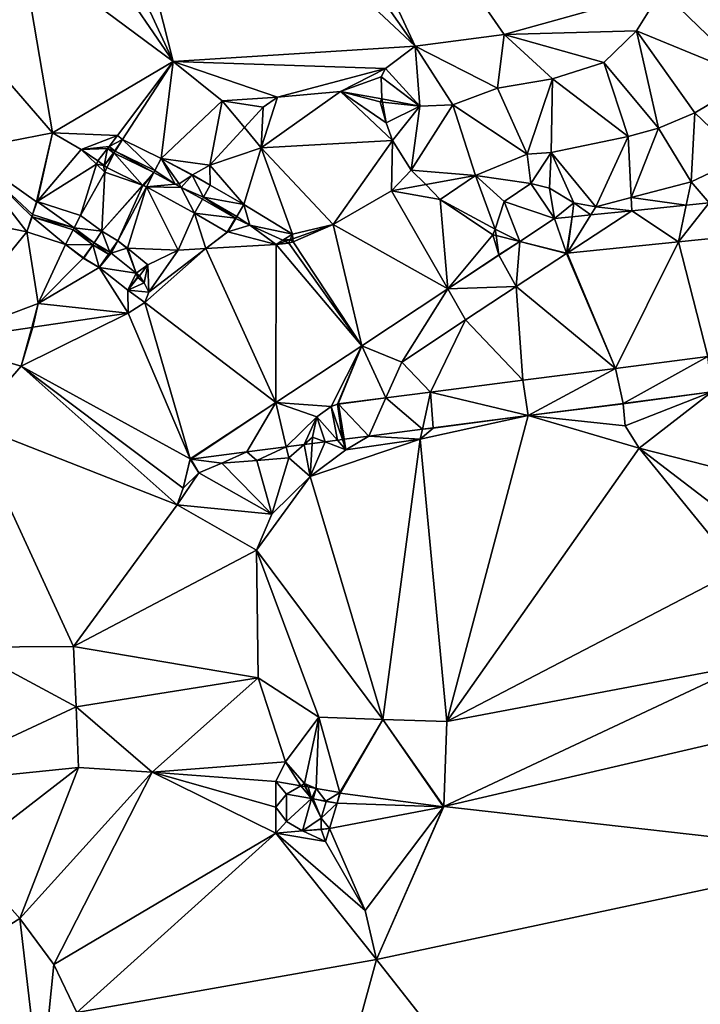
# Model space of a CAD drawing. Header units: inches. Extents: x 573063 to 573309, y 6670422 to 6670677.
# Tile 6 of 39: x 573102 to 573132, y 6670491 to 6670533. Entities that reach past the tile are written whole.
import ezdxf

# ---------------------------------------------------------------- set-up
doc = ezdxf.new("R2010")
doc.units = ezdxf.units.IN
doc.header["$MEASUREMENT"] = 0
doc.layers.add('Terreng_ortofoto', color=10, linetype='Continuous')

msp = doc.modelspace()

# ---------------------------------------------------------------- linework, layer by layer
at = {"layer": 'Terreng_ortofoto'}
for points in [[(573119.48, 6670532.32, 211.76), (573110.78, 6670550.97, 211), (573108.03, 6670548.61, 211)], [(573123.35, 6670532.827, 211.75), (573110.78, 6670550.97, 211), (573119.48, 6670532.32, 211.76)], [(573130.18, 6670534.73, 212), (573110.78, 6670550.97, 211), (573123.35, 6670532.827, 211.75)], [(573095.12, 6670531.43, 211), (573102.98, 6670540.39, 211), (573082.76, 6670549.84, 210)], [(573119.48, 6670532.32, 211.76), (573108.03, 6670548.61, 211), (573105.45, 6670545.45, 211)], [(573108.966, 6670531.647, 211.36), (573105.45, 6670545.45, 211), (573103.81, 6670542.78, 211)], [(573108.966, 6670531.647, 211.36), (573119.48, 6670532.32, 211.76), (573105.45, 6670545.45, 211)], [(573108.966, 6670531.647, 211.36), (573103.81, 6670542.78, 211), (573102.98, 6670540.39, 211)], [(573095.12, 6670531.43, 211), (573102.35, 6670536.56, 211), (573102.98, 6670540.39, 211)], [(573108.966, 6670531.647, 211.36), (573102.98, 6670540.39, 211), (573102.35, 6670536.56, 211)], [(573095.12, 6670531.43, 211), (573099.73, 6670533.14, 211), (573102.35, 6670536.56, 211)], [(573103.71, 6670528.55, 212), (573102.35, 6670536.56, 211), (573099.73, 6670533.14, 211)], [(573108.966, 6670531.647, 211.36), (573102.35, 6670536.56, 211), (573103.71, 6670528.55, 212)], [(573134.14, 6670530.91, 213), (573132.56, 6670536.16, 212), (573130.18, 6670534.73, 212)], [(573129.1, 6670532.98, 212), (573130.18, 6670534.73, 212), (573123.35, 6670532.827, 211.75)], [(573134.14, 6670530.91, 213), (573130.18, 6670534.73, 212), (573129.1, 6670532.98, 212)], [(573103.71, 6670528.55, 212), (573099.73, 6670533.14, 211), (573099.85, 6670527.8, 212)], [(573123.35, 6670532.827, 211.75), (573119.48, 6670532.32, 211.76), (573123.05, 6670530.49, 212)], [(573125.45, 6670530.89, 212), (573123.35, 6670532.827, 211.75), (573123.05, 6670530.49, 212)], [(573129.1, 6670532.98, 212), (573123.35, 6670532.827, 211.75), (573127.68, 6670531.6, 212)], [(573127.68, 6670531.6, 212), (573123.35, 6670532.827, 211.75), (573125.45, 6670530.89, 212)], [(573129.1, 6670532.98, 212), (573127.68, 6670531.6, 212), (573130.06, 6670528.75, 213)], [(573129.1, 6670532.98, 212), (573130.06, 6670528.75, 213), (573131.63, 6670529.42, 213)], [(573134.14, 6670530.91, 213), (573129.1, 6670532.98, 212), (573131.63, 6670529.42, 213)], [(573108.966, 6670531.647, 211.36), (573118.19, 6670531.34, 211.81), (573119.48, 6670532.32, 211.76)], [(573119.48, 6670532.32, 211.76), (573118.19, 6670531.34, 211.81), (573119.68, 6670529.71, 212)], [(573119.48, 6670532.32, 211.76), (573119.68, 6670529.71, 212), (573121.11, 6670529.77, 212)], [(573119.48, 6670532.32, 211.76), (573121.11, 6670529.77, 212), (573123.05, 6670530.49, 212)], [(573108.966, 6670531.647, 211.36), (573103.71, 6670528.55, 212), (573106.541, 6670528.433, 211.714)], [(573108.966, 6670531.647, 211.36), (573106.541, 6670528.433, 211.714), (573106.753, 6670528.267, 211.716)], [(573108.966, 6670531.647, 211.36), (573106.753, 6670528.267, 211.716), (573108.441, 6670527.442, 211.839)], [(573108.966, 6670531.647, 211.36), (573108.441, 6670527.442, 211.839), (573111.09, 6670529.94, 211.41)], [(573108.966, 6670531.647, 211.36), (573111.09, 6670529.94, 211.41), (573113.5, 6670530.1, 212)], [(573108.966, 6670531.647, 211.36), (573113.5, 6670530.1, 212), (573118.19, 6670531.34, 211.81)], [(573113.5, 6670530.1, 212), (573116.23, 6670530.34, 212), (573118.19, 6670531.34, 211.81)], [(573116.23, 6670530.34, 212), (573118, 6670530.99, 212.07), (573118.19, 6670531.34, 211.81)], [(573118.19, 6670531.34, 211.81), (573118, 6670530.99, 212.07), (573119.68, 6670529.71, 212)], [(573127.68, 6670531.6, 212), (573125.45, 6670530.89, 212), (573128.73, 6670528.39, 213)], [(573127.68, 6670531.6, 212), (573128.73, 6670528.39, 213), (573130.06, 6670528.75, 213)], [(573116.23, 6670530.34, 212), (573118.03, 6670530.03, 212.13), (573118, 6670530.99, 212.07)], [(573118, 6670530.99, 212.07), (573118.03, 6670530.03, 212.13), (573119.68, 6670529.71, 212)], [(573125.45, 6670530.89, 212), (573123.05, 6670530.49, 212), (573124.34, 6670527.62, 213)], [(573125.45, 6670530.89, 212), (573124.34, 6670527.62, 213), (573125.39, 6670527.69, 213)], [(573125.45, 6670530.89, 212), (573125.39, 6670527.69, 213), (573128.73, 6670528.39, 213)], [(573134.14, 6670530.91, 213), (573131.63, 6670529.42, 213), (573133.67, 6670527.47, 214)], [(573123.05, 6670530.49, 212), (573121.11, 6670529.77, 212), (573124.34, 6670527.62, 213)], [(573113.5, 6670530.1, 212), (573111.09, 6670529.94, 211.41), (573112.87, 6670529.67, 212)], [(573113.5, 6670530.1, 212), (573112.79, 6670527.9, 211.96), (573116.23, 6670530.34, 212)], [(573116.23, 6670530.34, 212), (573112.79, 6670527.9, 211.96), (573118.49, 6670528.22, 212.72)], [(573113.5, 6670530.1, 212), (573112.87, 6670529.67, 212), (573112.79, 6670527.9, 211.96)], [(573116.23, 6670530.34, 212), (573118.49, 6670528.22, 212.72), (573118.22, 6670528.98, 212.41)], [(573116.23, 6670530.34, 212), (573118.22, 6670528.98, 212.41), (573117.96, 6670529.9, 212)], [(573116.23, 6670530.34, 212), (573117.96, 6670529.9, 212), (573118.03, 6670530.03, 212.13)], [(573117.96, 6670529.9, 212), (573118.055, 6670529.889, 212), (573118.03, 6670530.03, 212.13)], [(573118.055, 6670529.889, 212), (573119.68, 6670529.71, 212), (573118.03, 6670530.03, 212.13)], [(573108.441, 6670527.442, 211.839), (573110.55, 6670527.15, 212), (573111.09, 6670529.94, 211.41)], [(573111.09, 6670529.94, 211.41), (573110.55, 6670527.15, 212), (573112.054, 6670528.783, 212)], [(573111.09, 6670529.94, 211.41), (573112.054, 6670528.783, 212), (573112.87, 6670529.67, 212)], [(573112.87, 6670529.67, 212), (573112.054, 6670528.783, 212), (573112.79, 6670527.9, 211.96)], [(573117.96, 6670529.9, 212), (573118.22, 6670528.98, 212.41), (573118.055, 6670529.889, 212)], [(573118.055, 6670529.889, 212), (573118.22, 6670528.98, 212.41), (573119.68, 6670529.71, 212)], [(573118.22, 6670528.98, 212.41), (573118.49, 6670528.22, 212.72), (573119.68, 6670529.71, 212)], [(573119.68, 6670529.71, 212), (573118.49, 6670528.22, 212.72), (573119.31, 6670526.93, 213.07)], [(573121.11, 6670529.77, 212), (573119.68, 6670529.71, 212), (573119.31, 6670526.93, 213.07)], [(573121.11, 6670529.77, 212), (573119.31, 6670526.93, 213.07), (573122.1, 6670526.69, 213)], [(573121.11, 6670529.77, 212), (573122.1, 6670526.69, 213), (573124.34, 6670527.62, 213)], [(573131.63, 6670529.42, 213), (573130.06, 6670528.75, 213), (573131.47, 6670526.42, 214)], [(573133.67, 6670527.47, 214), (573131.63, 6670529.42, 213), (573131.47, 6670526.42, 214)], [(573112.79, 6670527.9, 211.96), (573112.054, 6670528.783, 212), (573110.55, 6670527.15, 212)], [(573130.06, 6670528.75, 213), (573128.73, 6670528.39, 213), (573128.866, 6670525.741, 214)], [(573130.06, 6670528.75, 213), (573128.866, 6670525.741, 214), (573131.47, 6670526.42, 214)], [(573103.71, 6670528.55, 212), (573099.85, 6670527.8, 212), (573103.019, 6670525.557, 212.372)], [(573103.71, 6670528.55, 212), (573103.019, 6670525.557, 212.372), (573103.044, 6670525.57, 212.372)], [(573103.71, 6670528.55, 212), (573103.044, 6670525.57, 212.372), (573104.96, 6670527.83, 212)], [(573103.71, 6670528.55, 212), (573104.96, 6670527.83, 212), (573106.541, 6670528.433, 211.714)], [(573106.541, 6670528.433, 211.714), (573104.96, 6670527.83, 212), (573106.172, 6670527.96, 211.823)], [(573106.541, 6670528.433, 211.714), (573106.172, 6670527.96, 211.823), (573106.753, 6670528.267, 211.716)], [(573125.39, 6670527.69, 213), (573127.33, 6670525.34, 214), (573128.73, 6670528.39, 213)], [(573128.73, 6670528.39, 213), (573127.33, 6670525.34, 214), (573128.866, 6670525.741, 214)], [(573104.96, 6670527.83, 212), (573106.1, 6670527.868, 211.844), (573106.172, 6670527.96, 211.823)], [(573104.96, 6670527.83, 212), (573105.679, 6670527.329, 211.969), (573106.1, 6670527.868, 211.844)], [(573106.1, 6670527.868, 211.844), (573105.679, 6670527.329, 211.969), (573105.961, 6670527.134, 211.957)], [(573106.1, 6670527.868, 211.844), (573105.961, 6670527.134, 211.957), (573106.364, 6670527.682, 214.42)], [(573106.172, 6670527.96, 211.823), (573106.1, 6670527.868, 211.844), (573106.126, 6670527.869, 214.42)], [(573106.1, 6670527.868, 211.844), (573106.364, 6670527.682, 214.42), (573106.126, 6670527.869, 214.42)], [(573106.172, 6670527.96, 211.823), (573106.126, 6670527.869, 214.42), (573106.426, 6670527.761, 211.818)], [(573106.426, 6670527.761, 211.818), (573106.126, 6670527.869, 214.42), (573106.364, 6670527.682, 214.42)], [(573106.753, 6670528.267, 211.716), (573106.172, 6670527.96, 211.823), (573106.426, 6670527.761, 211.818)], [(573106.753, 6670528.267, 211.716), (573106.426, 6670527.761, 211.818), (573106.442, 6670527.751, 211.817)], [(573106.753, 6670528.267, 211.716), (573106.442, 6670527.751, 211.817), (573108.166, 6670526.909, 211.84)], [(573108.441, 6670527.442, 211.839), (573106.753, 6670528.267, 211.716), (573108.166, 6670526.909, 211.84)], [(573112.79, 6670527.9, 211.96), (573110.55, 6670527.15, 212), (573112.031, 6670525.436, 212.643)], [(573112.79, 6670527.9, 211.96), (573112.031, 6670525.436, 212.643), (573114.14, 6670524.15, 212.91)], [(573112.79, 6670527.9, 211.96), (573115.92, 6670524.56, 213), (573118.49, 6670528.22, 212.72)], [(573112.79, 6670527.9, 211.96), (573114.14, 6670524.15, 212.91), (573115.92, 6670524.56, 213)], [(573118.49, 6670528.22, 212.72), (573115.92, 6670524.56, 213), (573118.45, 6670526.03, 213)], [(573118.49, 6670528.22, 212.72), (573118.45, 6670526.03, 213), (573119.31, 6670526.93, 213.07)], [(573099.85, 6670527.8, 212), (573095.69, 6670525.67, 212), (573102.595, 6670524.244, 212.578)], [(573099.85, 6670527.8, 212), (573102.595, 6670524.244, 212.578), (573102.813, 6670524.919, 212.472)], [(573099.85, 6670527.8, 212), (573102.813, 6670524.919, 212.472), (573102.841, 6670525.005, 212.458)], [(573103.019, 6670525.557, 212.372), (573099.85, 6670527.8, 212), (573102.841, 6670525.005, 212.458)], [(573104.96, 6670527.83, 212), (573103.044, 6670525.57, 212.372), (573105.633, 6670527.183, 212)], [(573104.96, 6670527.83, 212), (573105.633, 6670527.183, 212), (573105.679, 6670527.329, 211.969)], [(573105.961, 6670527.134, 211.957), (573106.38, 6670527.67, 211.834), (573106.364, 6670527.682, 214.42)], [(573106.398, 6670527.661, 214.42), (573106.38, 6670527.67, 211.834), (573105.961, 6670527.134, 211.957)], [(573106.073, 6670527.041, 211.957), (573106.398, 6670527.661, 214.42), (573105.961, 6670527.134, 211.957)], [(573107.629, 6670526.281, 211.999), (573106.398, 6670527.661, 214.42), (573106.073, 6670527.041, 211.957)], [(573106.426, 6670527.761, 211.818), (573106.364, 6670527.682, 214.42), (573106.38, 6670527.67, 211.834)], [(573106.442, 6670527.751, 211.817), (573106.426, 6670527.761, 211.818), (573106.38, 6670527.67, 211.834)], [(573106.442, 6670527.751, 211.817), (573106.38, 6670527.67, 211.834), (573106.398, 6670527.661, 214.42)], [(573108.12, 6670526.82, 214.19), (573106.442, 6670527.751, 211.817), (573106.398, 6670527.661, 214.42)], [(573107.629, 6670526.281, 211.999), (573108.12, 6670526.82, 214.19), (573106.398, 6670527.661, 214.42)], [(573108.12, 6670526.82, 214.19), (573108.166, 6670526.909, 211.84), (573106.442, 6670527.751, 211.817)], [(573108.441, 6670527.442, 211.839), (573108.166, 6670526.909, 211.84), (573109.045, 6670526.316, 214.067)], [(573108.441, 6670527.442, 211.839), (573109.045, 6670526.316, 214.067), (573109.223, 6670526.333, 211.967)], [(573108.441, 6670527.442, 211.839), (573109.223, 6670526.333, 211.967), (573109.785, 6670526.71, 212)], [(573108.441, 6670527.442, 211.839), (573109.785, 6670526.71, 212), (573109.802, 6670526.72, 212)], [(573108.441, 6670527.442, 211.839), (573109.802, 6670526.72, 212), (573110.55, 6670527.15, 212)], [(573124.34, 6670527.62, 213), (573122.1, 6670526.69, 213), (573124.51, 6670526.35, 214)], [(573125.39, 6670527.69, 213), (573124.34, 6670527.62, 213), (573124.51, 6670526.35, 214)], [(573125.39, 6670527.69, 213), (573124.51, 6670526.35, 214), (573125.31, 6670526.15, 214)], [(573125.39, 6670527.69, 213), (573125.31, 6670526.15, 214), (573126.38, 6670525.51, 214)], [(573125.39, 6670527.69, 213), (573126.38, 6670525.51, 214), (573127.33, 6670525.34, 214)], [(573133.67, 6670527.47, 214), (573131.47, 6670526.42, 214), (573132.257, 6670525.503, 214.65)], [(573105.633, 6670527.183, 212), (573103.044, 6670525.57, 212.372), (573104.935, 6670524.961, 212.559)], [(573105.633, 6670527.183, 212), (573104.935, 6670524.961, 212.559), (573105.99, 6670526.84, 212)], [(573105.633, 6670527.183, 212), (573105.933, 6670527.131, 211.957), (573105.679, 6670527.329, 211.969)], [(573105.633, 6670527.183, 212), (573105.99, 6670526.84, 212), (573105.933, 6670527.131, 211.957)], [(573105.961, 6670527.134, 211.957), (573105.679, 6670527.329, 211.969), (573105.933, 6670527.131, 211.957)], [(573106.073, 6670527.041, 211.957), (573105.961, 6670527.134, 211.957), (573105.933, 6670527.131, 211.957)], [(573106.073, 6670527.041, 211.957), (573105.933, 6670527.131, 211.957), (573105.99, 6670526.84, 212)], [(573107.629, 6670526.281, 211.999), (573106.073, 6670527.041, 211.957), (573105.99, 6670526.84, 212)], [(573110.55, 6670527.15, 212), (573109.802, 6670526.72, 212), (573110.573, 6670526.28, 212.291)], [(573110.55, 6670527.15, 212), (573110.573, 6670526.28, 212.291), (573112.031, 6670525.436, 212.643)], [(573105.99, 6670526.84, 212), (573104.935, 6670524.961, 212.559), (573105.861, 6670524.271, 212.853)], [(573107.629, 6670526.281, 211.999), (573105.99, 6670526.84, 212), (573105.861, 6670524.271, 212.853)], [(573107.629, 6670526.281, 211.999), (573107.653, 6670526.269, 212), (573108.12, 6670526.82, 214.19)], [(573107.653, 6670526.269, 212), (573107.666, 6670526.263, 212), (573108.12, 6670526.82, 214.19)], [(573108.12, 6670526.82, 214.19), (573107.666, 6670526.263, 212), (573107.799, 6670526.198, 212.034)], [(573108.12, 6670526.82, 214.19), (573107.799, 6670526.198, 212.034), (573109.045, 6670526.316, 214.067)], [(573108.12, 6670526.82, 214.19), (573109.045, 6670526.316, 214.067), (573108.166, 6670526.909, 211.84)], [(573109.223, 6670526.333, 211.967), (573109.306, 6670526.174, 214.033), (573109.785, 6670526.71, 212)], [(573109.306, 6670526.174, 214.033), (573110.279, 6670525.757, 212.288), (573109.785, 6670526.71, 212)], [(573109.802, 6670526.72, 212), (573109.785, 6670526.71, 212), (573110.573, 6670526.28, 212.291)], [(573109.785, 6670526.71, 212), (573110.279, 6670525.757, 212.288), (573110.573, 6670526.28, 212.291)], [(573118.45, 6670526.03, 213), (573119.936, 6670526.299, 213), (573119.31, 6670526.93, 213.07)], [(573122.1, 6670526.69, 213), (573119.31, 6670526.93, 213.07), (573119.936, 6670526.299, 213)], [(573122.1, 6670526.69, 213), (573119.936, 6670526.299, 213), (573120.57, 6670525.66, 213.2)], [(573122.1, 6670526.69, 213), (573120.57, 6670525.66, 213.2), (573122.96, 6670524.36, 214)], [(573122.1, 6670526.69, 213), (573122.96, 6670524.36, 214), (573123.34, 6670525.57, 214)], [(573122.1, 6670526.69, 213), (573123.34, 6670525.57, 214), (573124.51, 6670526.35, 214)], [(573107.647, 6670526.261, 212), (573107.629, 6670526.281, 211.999), (573105.861, 6670524.271, 212.853)], [(573107.647, 6670526.261, 212), (573105.861, 6670524.271, 212.853), (573106.551, 6670523.855, 212.956)], [(573107.647, 6670526.261, 212), (573106.551, 6670523.855, 212.956), (573107.799, 6670526.198, 212.034)], [(573107.799, 6670526.198, 212.034), (573106.551, 6670523.855, 212.956), (573106.974, 6670523.541, 213.001)], [(573107.799, 6670526.198, 212.034), (573106.974, 6670523.541, 213.001), (573109.18, 6670523.45, 213)], [(573107.647, 6670526.261, 212), (573107.653, 6670526.269, 212), (573107.629, 6670526.281, 211.999)], [(573107.647, 6670526.261, 212), (573107.666, 6670526.263, 212), (573107.653, 6670526.269, 212)], [(573107.647, 6670526.261, 212), (573107.799, 6670526.198, 212.034), (573107.666, 6670526.263, 212)], [(573109.306, 6670526.174, 214.033), (573109.045, 6670526.316, 214.067), (573107.799, 6670526.198, 212.034)], [(573109.306, 6670526.174, 214.033), (573107.799, 6670526.198, 212.034), (573109.887, 6670525.06, 212.596)], [(573107.799, 6670526.198, 212.034), (573109.18, 6670523.45, 213), (573109.887, 6670525.06, 212.596)], [(573109.223, 6670526.333, 211.967), (573109.045, 6670526.316, 214.067), (573109.306, 6670526.174, 214.033)], [(573109.306, 6670526.174, 214.033), (573109.887, 6670525.06, 212.596), (573110.23, 6670525.67, 213.91)], [(573109.306, 6670526.174, 214.033), (573110.23, 6670525.67, 213.91), (573110.279, 6670525.757, 212.288)], [(573112.031, 6670525.436, 212.643), (573110.573, 6670526.28, 212.291), (573110.279, 6670525.757, 212.288)], [(573118.45, 6670526.03, 213), (573120.57, 6670525.66, 213.2), (573119.936, 6670526.299, 213)], [(573125.535, 6670524.824, 214.098), (573124.51, 6670526.35, 214), (573123.34, 6670525.57, 214)], [(573125.31, 6670526.15, 214), (573124.51, 6670526.35, 214), (573125.535, 6670524.824, 214.098)], [(573125.31, 6670526.15, 214), (573125.535, 6670524.824, 214.098), (573126.38, 6670525.51, 214)], [(573131.47, 6670526.42, 214), (573128.866, 6670525.741, 214), (573131.255, 6670525.402, 214.568)], [(573131.47, 6670526.42, 214), (573131.255, 6670525.402, 214.568), (573132.257, 6670525.503, 214.65)], [(573110.279, 6670525.757, 212.288), (573110.23, 6670525.67, 213.91), (573111.663, 6670524.84, 213.66)], [(573112.031, 6670525.436, 212.643), (573110.279, 6670525.757, 212.288), (573111.73, 6670524.917, 212.769)], [(573110.279, 6670525.757, 212.288), (573111.663, 6670524.84, 213.66), (573111.73, 6670524.917, 212.769)], [(573118.45, 6670526.03, 213), (573115.92, 6670524.56, 213), (573120.894, 6670521.765, 213.784)], [(573118.45, 6670526.03, 213), (573120.894, 6670521.765, 213.784), (573120.57, 6670525.66, 213.2)], [(573127.33, 6670525.34, 214), (573128.896, 6670525.163, 214.374), (573128.866, 6670525.741, 214)], [(573128.866, 6670525.741, 214), (573128.896, 6670525.163, 214.374), (573131.255, 6670525.402, 214.568)], [(573095.69, 6670525.67, 212), (573098.72, 6670519.48, 212.91), (573102.595, 6670524.244, 212.578)], [(573103.019, 6670525.557, 212.372), (573102.841, 6670525.005, 212.458), (573103.044, 6670525.57, 212.372)], [(573103.044, 6670525.57, 212.372), (573102.841, 6670525.005, 212.458), (573104.655, 6670524.418, 212.55)], [(573103.044, 6670525.57, 212.372), (573104.655, 6670524.418, 212.55), (573104.935, 6670524.961, 212.559)], [(573110.23, 6670525.67, 213.91), (573109.887, 6670525.06, 212.596), (573111.663, 6670524.84, 213.66)], [(573112.031, 6670525.436, 212.643), (573111.73, 6670524.917, 212.769), (573112.288, 6670524.542, 213.36)], [(573112.031, 6670525.436, 212.643), (573112.288, 6670524.542, 213.36), (573114.14, 6670524.15, 212.91)], [(573120.57, 6670525.66, 213.2), (573120.894, 6670521.765, 213.784), (573122.85, 6670524.12, 213.71)], [(573120.57, 6670525.66, 213.2), (573122.85, 6670524.12, 213.71), (573122.96, 6670524.36, 214)], [(573123.34, 6670525.57, 214), (573122.96, 6670524.36, 214), (573124.024, 6670523.828, 213.927)], [(573125.535, 6670524.824, 214.098), (573123.34, 6670525.57, 214), (573124.024, 6670523.828, 213.927)], [(573126.38, 6670525.51, 214), (573125.535, 6670524.824, 214.098), (573126.299, 6670524.901, 214.161)], [(573126.38, 6670525.51, 214), (573126.299, 6670524.901, 214.161), (573127.111, 6670524.983, 214.228)], [(573126.38, 6670525.51, 214), (573127.111, 6670524.983, 214.228), (573127.33, 6670525.34, 214)], [(573127.33, 6670525.34, 214), (573127.111, 6670524.983, 214.228), (573128.896, 6670525.163, 214.374)], [(573131.255, 6670525.402, 214.568), (573128.896, 6670525.163, 214.374), (573130.92, 6670523.81, 214.72)], [(573132.257, 6670525.503, 214.65), (573130.92, 6670523.81, 214.72), (573135.77, 6670524.3, 215.14)], [(573132.257, 6670525.503, 214.65), (573131.255, 6670525.402, 214.568), (573130.92, 6670523.81, 214.72)], [(573102.595, 6670524.244, 212.578), (573102.829, 6670524.904, 214.74), (573102.813, 6670524.919, 212.472)], [(573102.595, 6670524.244, 212.578), (573104.285, 6670523.699, 212.807), (573102.829, 6670524.904, 214.74)], [(573102.841, 6670525.005, 212.458), (573102.813, 6670524.919, 212.472), (573102.829, 6670524.904, 214.74)], [(573102.841, 6670525.005, 212.458), (573102.829, 6670524.904, 214.74), (573104.655, 6670524.418, 212.55)], [(573102.829, 6670524.904, 214.74), (573104.285, 6670523.699, 212.807), (573104.61, 6670524.33, 214.52)], [(573102.829, 6670524.904, 214.74), (573104.61, 6670524.33, 214.52), (573104.655, 6670524.418, 212.55)], [(573104.935, 6670524.961, 212.559), (573104.655, 6670524.418, 212.55), (573105.861, 6670524.271, 212.853)], [(573109.18, 6670523.45, 213), (573110.38, 6670523.52, 213), (573109.887, 6670525.06, 212.596)], [(573109.887, 6670525.06, 212.596), (573110.38, 6670523.52, 213), (573111.312, 6670524.234, 212.932)], [(573109.887, 6670525.06, 212.596), (573111.312, 6670524.234, 212.932), (573111.663, 6670524.84, 213.66)], [(573111.73, 6670524.917, 212.769), (573111.663, 6670524.84, 213.66), (573111.681, 6670524.831, 212.789)], [(573111.73, 6670524.917, 212.769), (573111.681, 6670524.831, 212.789), (573112.288, 6670524.542, 213.36)], [(573125.535, 6670524.824, 214.098), (573126.051, 6670523.325, 214.3), (573126.299, 6670524.901, 214.161)], [(573126.09, 6670523.322, 214.3), (573126.299, 6670524.901, 214.161), (573126.051, 6670523.325, 214.3)], [(573128.896, 6670525.163, 214.374), (573127.111, 6670524.983, 214.228), (573126.09, 6670523.322, 214.3)], [(573128.896, 6670525.163, 214.374), (573126.09, 6670523.322, 214.3), (573130.92, 6670523.81, 214.72)], [(573126.09, 6670523.322, 214.3), (573127.111, 6670524.983, 214.228), (573126.299, 6670524.901, 214.161)], [(573111.312, 6670524.234, 212.932), (573111.339, 6670524.242, 212.932), (573111.663, 6670524.84, 213.66)], [(573111.663, 6670524.84, 213.66), (573111.339, 6670524.242, 212.932), (573111.681, 6670524.831, 212.789)], [(573112.288, 6670524.542, 213.36), (573111.681, 6670524.831, 212.789), (573111.339, 6670524.242, 212.932)], [(573112.288, 6670524.542, 213.36), (573111.339, 6670524.242, 212.932), (573113.44, 6670523.7, 213)], [(573114.14, 6670524.15, 212.91), (573112.288, 6670524.542, 213.36), (573113.72, 6670523.88, 213.123)], [(573112.288, 6670524.542, 213.36), (573113.44, 6670523.7, 213), (573113.72, 6670523.88, 213.123)], [(573115.92, 6670524.56, 213), (573114.14, 6670524.15, 212.91), (573114.158, 6670523.949, 213)], [(573115.92, 6670524.56, 213), (573114.158, 6670523.949, 213), (573114.17, 6670523.82, 212.98)], [(573115.92, 6670524.56, 213), (573114.17, 6670523.82, 212.98), (573117.155, 6670519.299, 213.619)], [(573115.92, 6670524.56, 213), (573117.155, 6670519.299, 213.619), (573120.894, 6670521.765, 213.784)], [(573125.535, 6670524.824, 214.098), (573124.024, 6670523.828, 213.927), (573126.051, 6670523.325, 214.3)], [(573102.595, 6670524.244, 212.578), (573098.72, 6670519.48, 212.91), (573103.1, 6670521.14, 213)], [(573102.595, 6670524.244, 212.578), (573103.1, 6670521.14, 213), (573104.285, 6670523.699, 212.807)], [(573104.285, 6670523.699, 212.807), (573105.47, 6670523.689, 214.38), (573104.61, 6670524.33, 214.52)], [(573104.655, 6670524.418, 212.55), (573104.61, 6670524.33, 214.52), (573105.526, 6670523.772, 212.853)], [(573104.61, 6670524.33, 214.52), (573105.47, 6670523.689, 214.38), (573105.526, 6670523.772, 212.853)], [(573105.861, 6670524.271, 212.853), (573104.655, 6670524.418, 212.55), (573105.526, 6670523.772, 212.853)], [(573105.861, 6670524.271, 212.853), (573105.526, 6670523.772, 212.853), (573106.207, 6670523.361, 212.951)], [(573105.861, 6670524.271, 212.853), (573106.207, 6670523.361, 212.951), (573106.551, 6670523.855, 212.956)], [(573111.312, 6670524.234, 212.932), (573110.38, 6670523.52, 213), (573111.339, 6670524.242, 212.932)], [(573111.339, 6670524.242, 212.932), (573110.38, 6670523.52, 213), (573113.44, 6670523.7, 213)], [(573114.14, 6670524.15, 212.91), (573113.72, 6670523.88, 213.123), (573114.041, 6670523.908, 213)], [(573114.14, 6670524.15, 212.91), (573114.041, 6670523.908, 213), (573114.158, 6670523.949, 213)], [(573120.894, 6670521.765, 213.784), (573123.117, 6670523.252, 214), (573122.85, 6670524.12, 213.71)], [(573122.96, 6670524.36, 214), (573122.85, 6670524.12, 213.71), (573122.999, 6670524.083, 214)], [(573122.85, 6670524.12, 213.71), (573123.117, 6670523.252, 214), (573122.999, 6670524.083, 214)], [(573122.96, 6670524.36, 214), (573122.999, 6670524.083, 214), (573124.024, 6670523.828, 213.927)], [(573124.024, 6670523.828, 213.927), (573122.999, 6670524.083, 214), (573123.117, 6670523.252, 214)], [(573135.77, 6670524.3, 215.14), (573130.92, 6670523.81, 214.72), (573132.2, 6670518.83, 214.87)], [(573104.285, 6670523.699, 212.807), (573103.1, 6670521.14, 213), (573105.049, 6670523.105, 213)], [(573104.285, 6670523.699, 212.807), (573105.049, 6670523.105, 213), (573105.063, 6670523.119, 213)], [(573104.285, 6670523.699, 212.807), (573105.063, 6670523.119, 213), (573105.47, 6670523.689, 214.38)], [(573105.063, 6670523.119, 213), (573105.079, 6670523.108, 213.001), (573105.47, 6670523.689, 214.38)], [(573105.749, 6670522.703, 213.022), (573105.47, 6670523.689, 214.38), (573105.079, 6670523.108, 213.001)], [(573105.526, 6670523.772, 212.853), (573105.47, 6670523.689, 214.38), (573106.15, 6670523.279, 214.15)], [(573105.749, 6670522.703, 213.022), (573106.15, 6670523.279, 214.15), (573105.47, 6670523.689, 214.38)], [(573105.526, 6670523.772, 212.853), (573106.15, 6670523.279, 214.15), (573106.207, 6670523.361, 212.951)], [(573106.551, 6670523.855, 212.956), (573106.207, 6670523.361, 212.951), (573106.263, 6670523.316, 212.956)], [(573106.551, 6670523.855, 212.956), (573106.263, 6670523.316, 212.956), (573106.943, 6670523.542, 213)], [(573106.551, 6670523.855, 212.956), (573106.943, 6670523.542, 213), (573106.974, 6670523.541, 213.001)], [(573113.416, 6670516.834, 213.454), (573113.44, 6670523.7, 213), (573110.38, 6670523.52, 213)], [(573113.416, 6670516.834, 213.454), (573117.155, 6670519.299, 213.619), (573113.44, 6670523.7, 213)], [(573113.44, 6670523.7, 213), (573113.823, 6670523.833, 213), (573113.72, 6670523.88, 213.123)], [(573113.44, 6670523.7, 213), (573113.98, 6670523.76, 213.08), (573113.823, 6670523.833, 213)], [(573113.44, 6670523.7, 213), (573117.155, 6670519.299, 213.619), (573113.98, 6670523.76, 213.08)], [(573113.72, 6670523.88, 213.123), (573113.823, 6670523.833, 213), (573114.041, 6670523.908, 213)], [(573113.98, 6670523.76, 213.08), (573114.041, 6670523.908, 213), (573113.823, 6670523.833, 213)], [(573113.98, 6670523.76, 213.08), (573114.17, 6670523.82, 212.98), (573114.041, 6670523.908, 213)], [(573113.98, 6670523.76, 213.08), (573117.155, 6670519.299, 213.619), (573114.17, 6670523.82, 212.98)], [(573114.158, 6670523.949, 213), (573114.041, 6670523.908, 213), (573114.17, 6670523.82, 212.98)], [(573124.024, 6670523.828, 213.927), (573123.117, 6670523.252, 214), (573123.12, 6670523.232, 214)], [(573124.024, 6670523.828, 213.927), (573123.12, 6670523.232, 214), (573123.87, 6670521.87, 214.115)], [(573126.053, 6670523.309, 214.3), (573124.024, 6670523.828, 213.927), (573123.87, 6670521.87, 214.115)], [(573126.051, 6670523.325, 214.3), (573124.024, 6670523.828, 213.927), (573126.053, 6670523.309, 214.3)], [(573130.92, 6670523.81, 214.72), (573126.09, 6670523.322, 214.3), (573128.18, 6670518.312, 214.518)], [(573130.92, 6670523.81, 214.72), (573128.18, 6670518.312, 214.518), (573132.2, 6670518.83, 214.87)], [(573105.749, 6670522.703, 213.022), (573107.347, 6670522.454, 213.042), (573106.263, 6670523.316, 212.956)], [(573105.749, 6670522.703, 213.022), (573106.263, 6670523.316, 212.956), (573106.15, 6670523.279, 214.15)], [(573106.207, 6670523.361, 212.951), (573106.15, 6670523.279, 214.15), (573106.263, 6670523.316, 212.956)], [(573106.943, 6670523.542, 213), (573106.263, 6670523.316, 212.956), (573107.347, 6670522.454, 213.042)], [(573106.963, 6670523.541, 213.001), (573106.974, 6670523.541, 213.001), (573106.943, 6670523.542, 213)], [(573106.963, 6670523.541, 213.001), (573106.943, 6670523.542, 213), (573107.347, 6670522.454, 213.042)], [(573106.963, 6670523.541, 213.001), (573107.347, 6670522.454, 213.042), (573106.974, 6670523.541, 213.001)], [(573109.18, 6670523.45, 213), (573106.974, 6670523.541, 213.001), (573107.866, 6670522.808, 213.069)], [(573107.866, 6670522.808, 213.069), (573106.974, 6670523.541, 213.001), (573107.347, 6670522.454, 213.042)], [(573107.9, 6670521.62, 213.16), (573107.73, 6670521.18, 213.03), (573110.38, 6670523.52, 213)], [(573113.416, 6670516.834, 213.454), (573110.38, 6670523.52, 213), (573107.73, 6670521.18, 213.03)], [(573109.18, 6670523.45, 213), (573107.866, 6670522.808, 213.069), (573107.9, 6670521.62, 213.16)], [(573109.18, 6670523.45, 213), (573107.9, 6670521.62, 213.16), (573110.38, 6670523.52, 213)], [(573120.894, 6670521.765, 213.784), (573123.12, 6670523.232, 214), (573123.117, 6670523.252, 214)], [(573120.894, 6670521.765, 213.784), (573123.87, 6670521.87, 214.115), (573123.12, 6670523.232, 214)], [(573126.053, 6670523.309, 214.3), (573123.87, 6670521.87, 214.115), (573128.18, 6670518.312, 214.518)], [(573126.09, 6670523.322, 214.3), (573126.051, 6670523.325, 214.3), (573126.053, 6670523.309, 214.3)], [(573126.09, 6670523.322, 214.3), (573126.053, 6670523.309, 214.3), (573128.18, 6670518.312, 214.518)], [(573103.1, 6670521.14, 213), (573105.749, 6670522.703, 213.022), (573105.049, 6670523.105, 213)], [(573105.063, 6670523.119, 213), (573105.049, 6670523.105, 213), (573105.079, 6670523.108, 213.001)], [(573105.749, 6670522.703, 213.022), (573105.079, 6670523.108, 213.001), (573105.049, 6670523.105, 213)], [(573107.866, 6670522.808, 213.069), (573107.347, 6670522.454, 213.042), (573107.492, 6670522.338, 213.053)], [(573107.866, 6670522.808, 213.069), (573107.492, 6670522.338, 213.053), (573107.699, 6670522.032, 213.36)], [(573107.866, 6670522.808, 213.069), (573107.699, 6670522.032, 213.36), (573107.9, 6670521.62, 213.16)], [(573103.1, 6670521.14, 213), (573107, 6670520.72, 212.93), (573105.749, 6670522.703, 213.022)], [(573105.749, 6670522.703, 213.022), (573107, 6670520.72, 212.93), (573106.994, 6670521.712, 213.032)], [(573105.749, 6670522.703, 213.022), (573106.994, 6670521.712, 213.032), (573107.347, 6670522.454, 213.042)], [(573107.414, 6670522.272, 213.78), (573107.347, 6670522.454, 213.042), (573106.994, 6670521.712, 213.032)], [(573107.414, 6670522.272, 213.78), (573107.492, 6670522.338, 213.053), (573107.347, 6670522.454, 213.042)], [(573107.414, 6670522.272, 213.78), (573107.43, 6670522.26, 213.051), (573107.492, 6670522.338, 213.053)], [(573107.492, 6670522.338, 213.053), (573107.43, 6670522.26, 213.051), (573107.699, 6670522.032, 213.36)], [(573107.414, 6670522.272, 213.78), (573106.994, 6670521.712, 213.032), (573107.43, 6670522.26, 213.051)], [(573107.699, 6670522.032, 213.36), (573107.43, 6670522.26, 213.051), (573106.994, 6670521.712, 213.032)], [(573107.9, 6670521.62, 213.16), (573107.699, 6670522.032, 213.36), (573106.994, 6670521.712, 213.032)], [(573120.894, 6670521.765, 213.784), (573121.67, 6670520.42, 213.93), (573123.87, 6670521.87, 214.115)], [(573123.87, 6670521.87, 214.115), (573121.67, 6670520.42, 213.93), (573124.16, 6670517.795, 214.165)], [(573128.18, 6670518.312, 214.518), (573123.87, 6670521.87, 214.115), (573124.16, 6670517.795, 214.165)], [(573107.9, 6670521.62, 213.16), (573106.994, 6670521.712, 213.032), (573107.73, 6670521.18, 213.03)], [(573107.73, 6670521.18, 213.03), (573106.994, 6670521.712, 213.032), (573107, 6670520.72, 212.93)], [(573120.894, 6670521.765, 213.784), (573117.155, 6670519.299, 213.619), (573118.895, 6670518.59, 213.695)], [(573120.894, 6670521.765, 213.784), (573118.895, 6670518.59, 213.695), (573121.67, 6670520.42, 213.93)], [(573103.1, 6670521.14, 213), (573098.72, 6670519.48, 212.91), (573102.812, 6670520.093, 213)], [(573103.1, 6670521.14, 213), (573102.812, 6670520.093, 213), (573102.86, 6670520.1, 212.92)], [(573103.1, 6670521.14, 213), (573102.86, 6670520.1, 212.92), (573107, 6670520.72, 212.93)], [(573109.694, 6670514.379, 213.289), (573107.73, 6670521.18, 213.03), (573107, 6670520.72, 212.93)], [(573113.416, 6670516.834, 213.454), (573107.73, 6670521.18, 213.03), (573109.694, 6670514.379, 213.289)], [(573107, 6670520.72, 212.93), (573102.86, 6670520.1, 212.92), (573102.35, 6670518.41, 213)], [(573109.694, 6670514.379, 213.289), (573107, 6670520.72, 212.93), (573102.35, 6670518.41, 213)], [(573121.67, 6670520.42, 213.93), (573118.895, 6670518.59, 213.695), (573120.14, 6670517.277, 213.812)], [(573121.67, 6670520.42, 213.93), (573120.14, 6670517.277, 213.812), (573124.16, 6670517.795, 214.165)], [(573102.812, 6670520.093, 213), (573098.72, 6670519.48, 212.91), (573102.35, 6670518.41, 213)], [(573102.812, 6670520.093, 213), (573102.35, 6670518.41, 213), (573102.86, 6670520.1, 212.92)], [(573100.16, 6670515.91, 213), (573102.35, 6670518.41, 213), (573098.72, 6670519.48, 212.91)], [(573113.416, 6670516.834, 213.454), (573115.83, 6670516.66, 213.46), (573117.155, 6670519.299, 213.619)], [(573115.83, 6670516.66, 213.46), (573116.099, 6670516.757, 213.464), (573117.155, 6670519.299, 213.619)], [(573116.099, 6670516.757, 213.464), (573116.137, 6670516.771, 213.46), (573117.155, 6670519.299, 213.619)], [(573116.137, 6670516.771, 213.46), (573118.197, 6670517.027, 213.641), (573117.155, 6670519.299, 213.619)], [(573118.197, 6670517.027, 213.641), (573118.895, 6670518.59, 213.695), (573117.155, 6670519.299, 213.619)], [(573118.197, 6670517.027, 213.641), (573120.14, 6670517.277, 213.812), (573118.895, 6670518.59, 213.695)], [(573128.522, 6670516.794, 215), (573132.2, 6670518.83, 214.87), (573128.18, 6670518.312, 214.518)], [(573128.522, 6670516.794, 215), (573132.377, 6670517.29, 215.192), (573132.2, 6670518.83, 214.87)], [(573109.137, 6670512.389, 213.29), (573102.35, 6670518.41, 213), (573100.16, 6670515.91, 213)], [(573109.39, 6670513.1, 213.23), (573109.694, 6670514.379, 213.289), (573102.35, 6670518.41, 213)], [(573109.39, 6670513.1, 213.23), (573102.35, 6670518.41, 213), (573109.137, 6670512.389, 213.29)], [(573128.18, 6670518.312, 214.518), (573124.16, 6670517.795, 214.165), (573124.391, 6670516.262, 214.5)], [(573128.522, 6670516.794, 215), (573128.18, 6670518.312, 214.518), (573124.391, 6670516.262, 214.5)], [(573124.391, 6670516.262, 214.5), (573124.16, 6670517.795, 214.165), (573120.14, 6670517.277, 213.812)], [(573118.197, 6670517.027, 213.641), (573119.793, 6670515.67, 213.954), (573120.14, 6670517.277, 213.812)], [(573120.261, 6670515.73, 214), (573120.14, 6670517.277, 213.812), (573119.793, 6670515.67, 213.954)], [(573124.391, 6670516.262, 214.5), (573120.14, 6670517.277, 213.812), (573120.261, 6670515.73, 214)], [(573128.522, 6670516.794, 215), (573128.523, 6670516.774, 215), (573132.377, 6670517.29, 215.192)], [(573128.523, 6670516.774, 215), (573128.6, 6670515.82, 215), (573132.377, 6670517.29, 215.192)], [(573129.22, 6670514.84, 215), (573132.377, 6670517.29, 215.192), (573128.6, 6670515.82, 215)], [(573133.64, 6670513.72, 216), (573132.377, 6670517.29, 215.192), (573129.22, 6670514.84, 215)], [(573113.416, 6670516.834, 213.454), (573109.694, 6670514.379, 213.289), (573109.728, 6670514.374, 213.29)], [(573113.416, 6670516.834, 213.454), (573109.728, 6670514.374, 213.29), (573112.164, 6670514.688, 213.371)], [(573113.416, 6670516.834, 213.454), (573112.164, 6670514.688, 213.371), (573113.876, 6670514.908, 213.428)], [(573113.416, 6670516.834, 213.454), (573113.876, 6670514.908, 213.428), (573115.2, 6670516.21, 213.46)], [(573113.416, 6670516.834, 213.454), (573115.2, 6670516.21, 213.46), (573115.83, 6670516.66, 213.46)], [(573115.83, 6670516.66, 213.46), (573116.319, 6670515.223, 213.616), (573116.099, 6670516.757, 213.464)], [(573116.099, 6670516.757, 213.464), (573116.112, 6670516.759, 213.462), (573116.137, 6670516.771, 213.46)], [(573116.099, 6670516.757, 213.464), (573116.319, 6670515.223, 213.616), (573116.112, 6670516.759, 213.462)], [(573116.14, 6670516.763, 213.46), (573116.137, 6670516.771, 213.46), (573116.112, 6670516.759, 213.462)], [(573116.14, 6670516.763, 213.46), (573116.112, 6670516.759, 213.462), (573116.319, 6670515.223, 213.616)], [(573116.14, 6670516.763, 213.46), (573118.197, 6670517.027, 213.641), (573116.137, 6670516.771, 213.46)], [(573116.14, 6670516.763, 213.46), (573117.457, 6670515.369, 213.727), (573118.197, 6670517.027, 213.641)], [(573116.14, 6670516.763, 213.46), (573116.319, 6670515.223, 213.616), (573116.395, 6670515.233, 213.623)], [(573116.14, 6670516.763, 213.46), (573116.395, 6670515.233, 213.623), (573117.457, 6670515.369, 213.727)], [(573117.457, 6670515.369, 213.727), (573119.793, 6670515.67, 213.954), (573118.197, 6670517.027, 213.641)], [(573128.522, 6670516.794, 215), (573124.391, 6670516.262, 214.5), (573128.523, 6670516.774, 215)], [(573128.523, 6670516.774, 215), (573124.391, 6670516.262, 214.5), (573128.6, 6670515.82, 215)], [(573115.83, 6670516.66, 213.46), (573115.2, 6670516.21, 213.46), (573116.102, 6670515.195, 213.595)], [(573115.83, 6670516.66, 213.46), (573116.102, 6670515.195, 213.595), (573116.319, 6670515.223, 213.616)], [(573104.63, 6670506.23, 213.3), (573100.16, 6670515.91, 213), (573099.923, 6670506.2, 213.118)], [(573104.63, 6670506.23, 213.3), (573109.137, 6670512.389, 213.29), (573100.16, 6670515.91, 213)], [(573115.2, 6670516.21, 213.46), (573113.876, 6670514.908, 213.428), (573114.652, 6670515.008, 213.454)], [(573115.2, 6670516.21, 213.46), (573114.652, 6670515.008, 213.454), (573115.02, 6670515.33, 213.45)], [(573115.2, 6670516.21, 213.46), (573115.02, 6670515.33, 213.45), (573115.56, 6670515.125, 213.542)], [(573115.2, 6670516.21, 213.46), (573115.56, 6670515.125, 213.542), (573116.102, 6670515.195, 213.595)], [(573120.847, 6670502.963, 214.341), (573124.391, 6670516.262, 214.5), (573119.7, 6670515.24, 214)], [(573124.391, 6670516.262, 214.5), (573120.253, 6670515.714, 213.998), (573119.7, 6670515.24, 214)], [(573124.391, 6670516.262, 214.5), (573120.261, 6670515.73, 214), (573120.253, 6670515.714, 213.998)], [(573129.22, 6670514.84, 215), (573124.391, 6670516.262, 214.5), (573120.847, 6670502.963, 214.341)], [(573129.22, 6670514.84, 215), (573128.6, 6670515.82, 215), (573124.391, 6670516.262, 214.5)], [(573117.457, 6670515.369, 213.727), (573119.7, 6670515.24, 214), (573119.793, 6670515.67, 213.954)], [(573120.253, 6670515.714, 213.998), (573119.793, 6670515.67, 213.954), (573119.7, 6670515.24, 214)], [(573120.261, 6670515.73, 214), (573119.793, 6670515.67, 213.954), (573120.253, 6670515.714, 213.998)], [(573114.652, 6670515.008, 213.454), (573115.002, 6670515.053, 213.488), (573115.02, 6670515.33, 213.45)], [(573114.652, 6670515.008, 213.454), (573114.91, 6670513.61, 214), (573115.002, 6670515.053, 213.488)], [(573116.47, 6670514.78, 214), (573114.91, 6670513.61, 214), (573119.7, 6670515.24, 214)], [(573118.067, 6670503.059, 214.219), (573119.7, 6670515.24, 214), (573114.91, 6670513.61, 214)], [(573116.47, 6670514.78, 214), (573115.56, 6670515.125, 213.542), (573114.91, 6670513.61, 214)], [(573114.91, 6670513.61, 214), (573115.56, 6670515.125, 213.542), (573115.002, 6670515.053, 213.488)], [(573115.02, 6670515.33, 213.45), (573115.002, 6670515.053, 213.488), (573115.56, 6670515.125, 213.542)], [(573116.47, 6670514.78, 214), (573116.102, 6670515.195, 213.595), (573115.56, 6670515.125, 213.542)], [(573116.47, 6670514.78, 214), (573116.319, 6670515.223, 213.616), (573116.102, 6670515.195, 213.595)], [(573116.395, 6670515.233, 213.623), (573116.319, 6670515.223, 213.616), (573116.386, 6670515.231, 213.622)], [(573116.47, 6670514.78, 214), (573116.386, 6670515.231, 213.622), (573116.319, 6670515.223, 213.616)], [(573116.47, 6670514.78, 214), (573116.395, 6670515.233, 213.623), (573116.386, 6670515.231, 213.622)], [(573116.47, 6670514.78, 214), (573117.457, 6670515.369, 213.727), (573116.395, 6670515.233, 213.623)], [(573116.47, 6670514.78, 214), (573119.7, 6670515.24, 214), (573117.457, 6670515.369, 213.727)], [(573118.067, 6670503.059, 214.219), (573120.847, 6670502.963, 214.341), (573119.7, 6670515.24, 214)], [(573112.164, 6670514.688, 213.371), (573109.728, 6670514.374, 213.29), (573111.08, 6670514.2, 213.43)], [(573112.164, 6670514.688, 213.371), (573111.08, 6670514.2, 213.43), (573112.59, 6670514.31, 213.52)], [(573112.164, 6670514.688, 213.371), (573112.59, 6670514.31, 213.52), (573113.876, 6670514.908, 213.428)], [(573113.99, 6670514.43, 213.46), (573113.876, 6670514.908, 213.428), (573112.59, 6670514.31, 213.52)], [(573114.652, 6670515.008, 213.454), (573113.876, 6670514.908, 213.428), (573113.99, 6670514.43, 213.46)], [(573114.652, 6670515.008, 213.454), (573113.99, 6670514.43, 213.46), (573114.91, 6670513.61, 214)], [(573133.51, 6670509.56, 215), (573129.22, 6670514.84, 215), (573120.847, 6670502.963, 214.341)], [(573133.64, 6670513.72, 216), (573129.22, 6670514.84, 215), (573132.3, 6670512.48, 215)], [(573133.51, 6670509.56, 215), (573132.3, 6670512.48, 215), (573129.22, 6670514.84, 215)], [(573109.39, 6670513.1, 213.23), (573109.697, 6670514.37, 213.289), (573109.694, 6670514.379, 213.289)], [(573109.39, 6670513.1, 213.23), (573110.07, 6670513.77, 213.32), (573109.697, 6670514.37, 213.289)], [(573109.694, 6670514.379, 213.289), (573109.697, 6670514.37, 213.289), (573109.728, 6670514.374, 213.29)], [(573109.728, 6670514.374, 213.29), (573109.697, 6670514.37, 213.289), (573110.07, 6670513.77, 213.32)], [(573109.728, 6670514.374, 213.29), (573110.07, 6670513.77, 213.32), (573111.08, 6670514.2, 213.43)], [(573111.08, 6670514.2, 213.43), (573110.07, 6670513.77, 213.32), (573113.25, 6670511.98, 214)], [(573111.08, 6670514.2, 213.43), (573113.25, 6670511.98, 214), (573112.59, 6670514.31, 213.52)], [(573113.99, 6670514.43, 213.46), (573112.59, 6670514.31, 213.52), (573113.25, 6670511.98, 214)], [(573113.99, 6670514.43, 213.46), (573113.25, 6670511.98, 214), (573114.91, 6670513.61, 214)], [(573109.39, 6670513.1, 213.23), (573109.137, 6670512.389, 213.29), (573110.07, 6670513.77, 213.32)], [(573109.137, 6670512.389, 213.29), (573113.25, 6670511.98, 214), (573110.07, 6670513.77, 213.32)], [(573114.91, 6670513.61, 214), (573113.25, 6670511.98, 214), (573112.58, 6670510.41, 214)], [(573118.067, 6670503.059, 214.219), (573114.91, 6670513.61, 214), (573112.58, 6670510.41, 214)], [(573104.63, 6670506.23, 213.3), (573112.58, 6670510.41, 214), (573109.137, 6670512.389, 213.29)], [(573109.137, 6670512.389, 213.29), (573112.58, 6670510.41, 214), (573113.25, 6670511.98, 214)], [(573104.63, 6670506.23, 213.3), (573112.65, 6670504.86, 214), (573112.58, 6670510.41, 214)], [(573112.65, 6670504.86, 214), (573115.287, 6670503.156, 214.096), (573112.58, 6670510.41, 214)], [(573115.287, 6670503.156, 214.096), (573118.067, 6670503.059, 214.219), (573112.58, 6670510.41, 214)], [(573133.81, 6670505.42, 215), (573133.51, 6670509.56, 215), (573120.847, 6670502.963, 214.341)], [(573104.74, 6670503.6, 213.3), (573099.923, 6670506.2, 213.118), (573097.46, 6670500.21, 213)], [(573104.63, 6670506.23, 213.3), (573099.923, 6670506.2, 213.118), (573104.74, 6670503.6, 213.3)], [(573104.63, 6670506.23, 213.3), (573104.74, 6670503.6, 213.3), (573112.65, 6670504.86, 214)], [(573133.81, 6670505.42, 215), (573120.847, 6670502.963, 214.341), (573120.724, 6670499.274, 214.271)], [(573133.81, 6670505.42, 215), (573120.724, 6670499.274, 214.271), (573135.96, 6670502.82, 215)], [(573104.74, 6670503.6, 213.3), (573108.05, 6670500.771, 213.7), (573112.65, 6670504.86, 214)], [(573112.65, 6670504.86, 214), (573108.05, 6670500.771, 213.7), (573113.84, 6670501.21, 214)], [(573112.65, 6670504.86, 214), (573113.84, 6670501.21, 214), (573115.287, 6670503.156, 214.096)], [(573104.74, 6670503.6, 213.3), (573097.46, 6670500.21, 213), (573104.85, 6670500.97, 213.3)], [(573104.74, 6670503.6, 213.3), (573104.85, 6670500.97, 213.3), (573108.05, 6670500.771, 213.7)], [(573115.287, 6670503.156, 214.096), (573113.84, 6670501.21, 214), (573114.67, 6670500.27, 214)], [(573115.287, 6670503.156, 214.096), (573114.67, 6670500.27, 214), (573115.172, 6670500.059, 214.031)], [(573115.287, 6670503.156, 214.096), (573115.172, 6670500.059, 214.031), (573116.203, 6670499.879, 214.092)], [(573115.287, 6670503.156, 214.096), (573116.203, 6670499.879, 214.092), (573118.067, 6670503.059, 214.219)], [(573118.067, 6670503.059, 214.219), (573116.203, 6670499.879, 214.092), (573116.217, 6670499.856, 214.092)], [(573118.067, 6670503.059, 214.219), (573116.217, 6670499.856, 214.092), (573120.703, 6670499.255, 214.271)], [(573118.067, 6670503.059, 214.219), (573120.703, 6670499.255, 214.271), (573120.724, 6670499.274, 214.271)], [(573118.067, 6670503.059, 214.219), (573120.724, 6670499.274, 214.271), (573120.847, 6670502.963, 214.341)], [(573135.96, 6670502.82, 215), (573120.724, 6670499.274, 214.271), (573139.22, 6670497.19, 215)], [(573104.85, 6670500.97, 213.3), (573097.46, 6670500.21, 213), (573099.88, 6670497.13, 213)], [(573102.3, 6670494.41, 213), (573104.85, 6670500.97, 213.3), (573099.88, 6670497.13, 213)], [(573108.05, 6670500.771, 213.7), (573104.85, 6670500.97, 213.3), (573102.3, 6670494.41, 213)], [(573108.05, 6670500.771, 213.7), (573113.42, 6670500.365, 213.769), (573113.84, 6670501.21, 214)], [(573113.84, 6670501.21, 214), (573113.42, 6670500.365, 213.769), (573114.51, 6670500.175, 213.963)], [(573114.67, 6670500.27, 214), (573113.84, 6670501.21, 214), (573114.51, 6670500.175, 213.963)], [(573108.05, 6670500.771, 213.7), (573102.3, 6670494.41, 213), (573103.78, 6670492.4, 213)], [(573108.05, 6670500.771, 213.7), (573103.78, 6670492.4, 213), (573113.42, 6670498.114, 213.588)], [(573108.05, 6670500.771, 213.7), (573113.42, 6670498.114, 213.588), (573113.42, 6670499.239, 213.452)], [(573108.05, 6670500.771, 213.7), (573113.42, 6670499.239, 213.452), (573113.42, 6670500.365, 213.769)], [(573113.42, 6670499.239, 213.452), (573113.89, 6670499.806, 213.542), (573113.42, 6670500.365, 213.769)], [(573113.89, 6670499.806, 213.542), (573114.51, 6670500.175, 213.963), (573113.42, 6670500.365, 213.769)], [(573113.89, 6670499.806, 213.542), (573114.973, 6670499.616, 213.837), (573114.51, 6670500.175, 213.963)], [(573114.67, 6670500.27, 214), (573114.51, 6670500.175, 213.963), (573114.682, 6670500.145, 213.994)], [(573114.51, 6670500.175, 213.963), (573114.973, 6670499.616, 213.837), (573114.682, 6670500.145, 213.994)], [(573114.711, 6670500.157, 213.997), (573114.821, 6670500.12, 214.01), (573114.67, 6670500.27, 214)], [(573114.711, 6670500.157, 213.997), (573114.67, 6670500.27, 214), (573114.682, 6670500.145, 213.994)], [(573114.67, 6670500.27, 214), (573114.821, 6670500.12, 214.01), (573115.172, 6670500.059, 214.031)], [(573114.711, 6670500.157, 213.997), (573114.682, 6670500.145, 213.994), (573114.718, 6670500.138, 214)], [(573114.682, 6670500.145, 213.994), (573114.973, 6670499.616, 213.837), (573114.718, 6670500.138, 214)], [(573114.711, 6670500.157, 213.997), (573114.718, 6670500.138, 214), (573114.821, 6670500.12, 214.01)], [(573114.821, 6670500.12, 214.01), (573114.718, 6670500.138, 214), (573114.973, 6670499.616, 213.837)], [(573114.821, 6670500.12, 214.01), (573114.973, 6670499.616, 213.837), (573115.172, 6670500.059, 214.031)], [(573115.172, 6670500.059, 214.031), (573114.973, 6670499.616, 213.837), (573115.038, 6670499.605, 213.855)], [(573115.599, 6670499.507, 214.008), (573115.172, 6670500.059, 214.031), (573115.038, 6670499.605, 213.855)], [(573115.599, 6670499.507, 214.008), (573116.203, 6670499.879, 214.092), (573115.172, 6670500.059, 214.031)], [(573113.42, 6670499.239, 213.452), (573113.89, 6670498.627, 213.437), (573113.89, 6670499.806, 213.542)], [(573113.89, 6670499.806, 213.542), (573113.89, 6670498.627, 213.437), (573114.973, 6670499.616, 213.837)], [(573114.585, 6670498.217, 213.802), (573114.973, 6670499.616, 213.837), (573113.89, 6670498.627, 213.437)], [(573115.393, 6670498.761, 214.103), (573114.973, 6670499.616, 213.837), (573114.585, 6670498.217, 213.802)], [(573115.393, 6670498.761, 214.103), (573115.038, 6670499.605, 213.855), (573114.973, 6670499.616, 213.837)], [(573115.599, 6670499.507, 214.008), (573116.085, 6670499.421, 214.052), (573116.203, 6670499.879, 214.092)], [(573116.217, 6670499.856, 214.092), (573116.203, 6670499.879, 214.092), (573116.085, 6670499.421, 214.052)], [(573116.217, 6670499.856, 214.092), (573116.085, 6670499.421, 214.052), (573120.703, 6670499.255, 214.271)], [(573113.42, 6670498.114, 213.588), (573113.89, 6670498.627, 213.437), (573113.42, 6670499.239, 213.452)], [(573115.613, 6670499.485, 214.008), (573115.038, 6670499.605, 213.855), (573115.393, 6670498.761, 214.103)], [(573115.613, 6670499.485, 214.008), (573115.599, 6670499.507, 214.008), (573115.038, 6670499.605, 213.855)], [(573115.613, 6670499.485, 214.008), (573115.393, 6670498.761, 214.103), (573116.085, 6670499.421, 214.052)], [(573116.085, 6670499.421, 214.052), (573115.393, 6670498.761, 214.103), (573115.75, 6670498.321, 214.05)], [(573115.613, 6670499.485, 214.008), (573116.085, 6670499.421, 214.052), (573115.599, 6670499.507, 214.008)], [(573116.085, 6670499.421, 214.052), (573115.75, 6670498.321, 214.05), (573120.703, 6670499.255, 214.271)], [(573115.75, 6670498.321, 214.05), (573117.31, 6670494.75, 214), (573120.703, 6670499.255, 214.271)], [(573120.703, 6670499.255, 214.271), (573117.31, 6670494.75, 214), (573117.79, 6670492.62, 214)], [(573120.703, 6670499.255, 214.271), (573117.79, 6670492.62, 214), (573120.724, 6670499.274, 214.271)], [(573139.22, 6670497.19, 215), (573120.724, 6670499.274, 214.271), (573117.79, 6670492.62, 214)], [(573115.393, 6670498.761, 214.103), (573114.585, 6670498.217, 213.802), (573115.386, 6670498.288, 214)], [(573115.75, 6670498.321, 214.05), (573115.393, 6670498.761, 214.103), (573115.386, 6670498.288, 214)], [(573113.42, 6670498.114, 213.588), (573114.585, 6670498.217, 213.802), (573113.89, 6670498.627, 213.437)], [(573103.78, 6670492.4, 213), (573104.77, 6670490.32, 213), (573113.42, 6670498.114, 213.588)], [(573104.77, 6670490.32, 213), (573117.79, 6670492.62, 214), (573113.42, 6670498.114, 213.588)], [(573113.42, 6670498.114, 213.588), (573115.58, 6670497.75, 214), (573114.585, 6670498.217, 213.802)], [(573113.42, 6670498.114, 213.588), (573117.79, 6670492.62, 214), (573117.31, 6670494.75, 214)], [(573113.42, 6670498.114, 213.588), (573117.31, 6670494.75, 214), (573115.58, 6670497.75, 214)], [(573115.386, 6670498.288, 214), (573114.585, 6670498.217, 213.802), (573115.392, 6670498.27, 214)], [(573115.58, 6670497.75, 214), (573115.392, 6670498.27, 214), (573114.585, 6670498.217, 213.802)], [(573115.75, 6670498.321, 214.05), (573115.386, 6670498.288, 214), (573115.392, 6670498.27, 214)], [(573115.75, 6670498.321, 214.05), (573115.392, 6670498.27, 214), (573115.58, 6670497.75, 214)], [(573115.75, 6670498.321, 214.05), (573115.58, 6670497.75, 214), (573117.31, 6670494.75, 214)], [(573102.3, 6670494.41, 213), (573099.88, 6670497.13, 213), (573088.98, 6670486.01, 212)], [(573139.22, 6670497.19, 215), (573117.79, 6670492.62, 214), (573128.92, 6670478.45, 215)], [(573139.22, 6670497.19, 215), (573128.92, 6670478.45, 215), (573130.33, 6670478.43, 215)], [(573141.83, 6670493.85, 215), (573139.22, 6670497.19, 215), (573130.33, 6670478.43, 215)], [(573102.3, 6670494.41, 213), (573088.98, 6670486.01, 212), (573103.19, 6670486.68, 213)], [(573102.3, 6670494.41, 213), (573103.19, 6670486.68, 213), (573103.78, 6670492.4, 213)], [(573141.83, 6670493.85, 215), (573130.33, 6670478.43, 215), (573133.24, 6670478.04, 215)], [(573103.78, 6670492.4, 213), (573103.19, 6670486.68, 213), (573104.77, 6670490.32, 213)], [(573104.77, 6670490.32, 213), (573116.18, 6670486.68, 214), (573117.79, 6670492.62, 214)], [(573116.18, 6670486.68, 214), (573128.92, 6670478.45, 215), (573117.79, 6670492.62, 214)]]:
    msp.add_3dface(points, dxfattribs=at)

doc.saveas('drawing.dxf')
